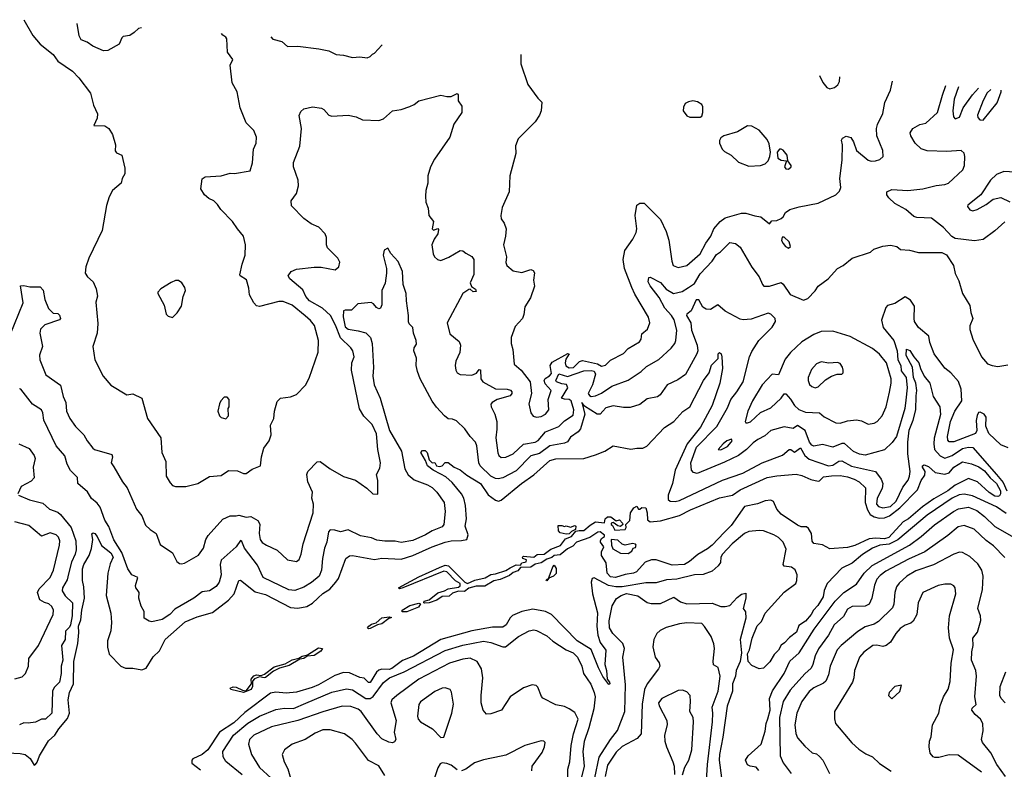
# Model space of a CAD drawing. Extents: x 1268547 to 1425625, y 515768 to 616754.
# Tile 180 of 256: x 1324157 to 1330838, y 607893 to 612985. Entities that reach past the tile are written whole.
import ezdxf

# ---------------------------------------------------------------- set-up
doc = ezdxf.new("R2010")
doc.units = 0

msp = doc.modelspace()

# ---------------------------------------------------------------- linework, layer by layer
at = {"layer": '0CON10XD'}
for points in [[(1324186, 612984.6), (1324247, 612877), (1324295, 612817.5), (1324385, 612747.5), (1324415, 612703.3), (1324514.6, 612634.6), (1324559.5, 612589.5), (1324638.1, 612485), (1324658, 612405), (1324686.2, 612345), (1324684, 612315), (1324660, 612265), (1324735, 612263.1), (1324762.5, 612245), (1324787.5, 612205), (1324807.5, 612135), (1324804.2, 612094.2), (1324815, 612080), (1324850, 612065), (1324870, 611975), (1324871.7, 611938.3), (1324853.6, 611906.4), (1324846.7, 611875), (1324786.1, 611823.9), (1324765, 611782.5), (1324747, 611723), (1324717.2, 611552.8), (1324625.5, 611364.5), (1324607.1, 611305), (1324602.5, 611262.5), (1324618.3, 611238.3), (1324656, 611205), (1324676.8, 611156.8), (1324684.1, 611105.9), (1324674.4, 611065.6), (1324687.9, 610922.1), (1324681.8, 610855), (1324654.2, 610765), (1324667.5, 610675), (1324724.2, 610564.2), (1324775, 610502.5), (1324885, 610437.5), (1324925, 610442.5), (1324986.2, 610415), (1325024.3, 610275), (1325114.2, 610145), (1325122, 610045), (1325148.8, 609985), (1325151.2, 609885), (1325178.3, 609838.3), (1325195, 609821.2), (1325215, 609813.3), (1325285, 609813.8), (1325365.9, 609834.1), (1325445, 609882), (1325525, 609888.8), (1325575, 609922.9), (1325635, 609920), (1325675, 609902.5), (1325695, 609902.2), (1325735, 609930.8), (1325792, 609955), (1325797.1, 610015), (1325813.6, 610075), (1325850.8, 610125), (1325863.3, 610165), (1325859.6, 610230.4), (1325882.5, 610275), (1325885.6, 610325), (1325905, 610391.2), (1325926.9, 610413.1), (1325995, 610423.1), (1326035, 610438.6), (1326097, 610503), (1326121.1, 610548.9), (1326182.6, 610727.4), (1326184.5, 610805), (1326157.6, 610907.6), (1326131.5, 610941.5), (1326093.6, 610973.6), (1326005, 611045.6), (1325945, 611070.6), (1325915, 611071.4), (1325785, 611035.8), (1325765, 611040.8), (1325745, 611060.8), (1325717.1, 611115), (1325712.1, 611162.1), (1325697.1, 611217.1), (1325654.2, 611244.2), (1325651.7, 611251.7), (1325665.8, 611325), (1325688, 611385), (1325688.8, 611455), (1325676.7, 611515), (1325635, 611563.3), (1325601.2, 611615), (1325521.2, 611695), (1325498.7, 611728.7), (1325473.8, 611755), (1325440.6, 611770.6), (1325411.2, 611795), (1325386.7, 611835), (1325396.1, 611903.9), (1325415, 611918), (1325525, 611923.8), (1325585, 611941.2), (1325615, 611940), (1325721.7, 611958.3), (1325737, 612013), (1325742.9, 612105), (1325762.5, 612145), (1325763.6, 612186.4), (1325745, 612232.5), (1325694.4, 612284.4), (1325653.6, 612386.4), (1325634, 612495), (1325598.8, 612555), (1325585.8, 612675), (1325603.8, 612715), (1325568, 612765), (1325562.5, 612855), (1325556.4, 612866.4), (1325535, 612880), (1325527, 612890.6)], [(1324983, 612928.7), (1324962.5, 612925), (1324935, 612896.7), (1324905, 612877.5), (1324859.3, 612870.7), (1324849.3, 612860.7), (1324831.2, 612818.8), (1324755.8, 612774.2), (1324725, 612773.8), (1324653.3, 612805), (1324615, 612832), (1324575, 612847.5), (1324560, 612875), (1324547.6, 612959.2)], [(1325862.3, 612867.1), (1325875, 612851.2), (1325935, 612836), (1325975, 612802), (1326045, 612804), (1326185.9, 612785.9), (1326255, 612772), (1326305, 612748), (1326355, 612744.2), (1326415, 612728), (1326465, 612732), (1326515, 612726), (1326535, 612733.8), (1326550.5, 612749.5), (1326565, 612757.5), (1326615, 612812.5), (1326617.8, 612814.2)], [(1327557.6, 612748.4), (1327558, 612685), (1327604.5, 612545), (1327672.1, 612452.1), (1327700, 612425), (1327695.7, 612365), (1327685, 612336.7), (1327655, 612290), (1327540, 612175), (1327521.2, 612128.8), (1327523.8, 612075), (1327483.8, 611925), (1327478.8, 611815), (1327431.2, 611708.8), (1327421.2, 611655), (1327425, 611632.5), (1327445, 611602.5), (1327457.5, 611565), (1327454.5, 611515), (1327440.6, 611455), (1327460, 611375), (1327456.2, 611335), (1327462, 611315), (1327505, 611278.8), (1327565, 611268), (1327625, 611288.8), (1327641.7, 611281.7), (1327650, 611265), (1327644.3, 611215), (1327651.2, 611175), (1327623.8, 611095), (1327584.2, 611035), (1327578.1, 610981.9), (1327568.8, 610955), (1327520, 610900), (1327492, 610825), (1327492, 610785), (1327502.5, 610745), (1327513.3, 610645), (1327560, 610605), (1327621.1, 610525), (1327630, 610445), (1327612.9, 610375), (1327626, 610315), (1327642.4, 610292.4), (1327665, 610284.3), (1327695, 610290), (1327725, 610306), (1327748.1, 610335), (1327743.5, 610405), (1327762.5, 610465), (1327722.3, 610512.3), (1327716.6, 610535), (1327721.9, 610548.2), (1327752.5, 610565), (1327765, 610581.1), (1327756.5, 610635), (1327770.4, 610659.6), (1327877.4, 610717.4), (1327885.5, 610715), (1327862.1, 610677.9), (1327857.8, 610655), (1327863.5, 610633.5), (1327885, 610620.7), (1327915, 610621.8), (1327955, 610662.1), (1327975, 610668.8), (1328077.7, 610647.7), (1328105, 610631.5), (1328131.3, 610638.7), (1328165, 610672.5), (1328255, 610717.7), (1328285, 610751.9), (1328362.9, 610797.1), (1328373.8, 610815), (1328378.9, 610851.1), (1328416.9, 610883.1), (1328431.9, 610925), (1328423.1, 610965), (1328330.4, 611120.4), (1328310, 611165), (1328260.5, 611295), (1328251.6, 611355), (1328263.1, 611416.9), (1328318.5, 611495), (1328340.8, 611539.2), (1328343.8, 611565), (1328333.5, 611655), (1328345.8, 611724.2), (1328365, 611738), (1328395, 611738.8), (1328505, 611627.5), (1328544.4, 611545), (1328562.9, 611487.1), (1328581.2, 611345), (1328592, 611315), (1328625, 611302.2), (1328685, 611315.6), (1328775.4, 611395), (1328813.3, 611466.7), (1328846.8, 611515), (1328866.4, 611563.6), (1328910.5, 611615), (1328945, 611638.9), (1329055, 611669.4), (1329085, 611671.4), (1329145, 611651.9), (1329185.6, 611645.6), (1329245, 611597.5), (1329261.2, 611618.8), (1329295, 611620), (1329325, 611633.3), (1329337.5, 611645), (1329352.5, 611675), (1329382.5, 611695), (1329445.7, 611714.3), (1329575, 611738.9), (1329696.2, 611795), (1329720, 611820), (1329730, 611845), (1329721.4, 611905), (1329738.6, 612031.4), (1329740, 612135), (1329733.9, 612166.1), (1329740.7, 612179.3), (1329765, 612192.5), (1329796.7, 612185), (1329815.5, 612155.5), (1329835, 612096), (1329915, 612030.8), (1329935, 612022.9), (1329965, 612025.7), (1329993.3, 612035), (1330015.7, 612054.3), (1330014, 612095), (1329974.3, 612195), (1329971.4, 612245), (1329978.3, 612271.7), (1330015, 612346.7), (1330028.7, 612421.3), (1330065.5, 612505), (1330079.3, 612566.5)], [(1329583.9, 612606.4), (1329606.8, 612556.8), (1329633.8, 612525), (1329655, 612516), (1329685, 612523.8), (1329707.9, 612542.1), (1329720, 612565), (1329723.2, 612595.9)], [(1330842.5, 611612.5), (1330775, 611550), (1330695, 611490.6), (1330635, 611481.5), (1330505, 611498), (1330481.4, 611511.4), (1330425, 611573.8), (1330345, 611636.7), (1330245, 611640.8), (1330225, 611647.1), (1330170, 611695), (1330095.9, 611735.9), (1330054.4, 611775), (1330041.4, 611795), (1330042, 611815), (1330075, 611832.2), (1330184.7, 611824.7), (1330285, 611835.3), (1330375, 611859.3), (1330435, 611864.2), (1330458.8, 611875), (1330556.4, 611965), (1330568, 611995), (1330570.4, 612055), (1330565, 612077.5), (1330545, 612095.5), (1330448.3, 612088.3), (1330315, 612093.8), (1330275, 612106.9), (1330234.4, 612145), (1330204.4, 612195), (1330199.5, 612215), (1330216.9, 612245), (1330265, 612271.9), (1330305, 612282.5), (1330385.2, 612354.7), (1330418.1, 612471.9), (1330442.6, 612536.5)], [(1330527.8, 612529.5), (1330497.7, 612445), (1330490, 612365), (1330493.1, 612325), (1330505, 612311.2), (1330535, 612322), (1330558.1, 612385), (1330623.2, 612475), (1330664.2, 612518.3)], [(1325832, 609415), (1325905, 609382.5), (1325975, 609316), (1326035, 609304), (1326052.7, 609317.3), (1326067.8, 609355), (1326080, 609425), (1326148.8, 609635), (1326150.5, 609695), (1326140.5, 609735), (1326143.5, 609775), (1326112.2, 609845), (1326105.8, 609895), (1326113.3, 609915), (1326175, 609981.2), (1326195, 609983.8), (1326263.8, 609935), (1326355, 609882.5), (1326435, 609856.7), (1326512.3, 609802.3), (1326553.9, 609763.9), (1326587.5, 609762.5), (1326586.7, 609855), (1326578.8, 609895), (1326601.7, 609938.3), (1326606, 609975), (1326588.1, 610065), (1326577.3, 610172.7), (1326549.5, 610235), (1326491.4, 610291.4), (1326462.1, 610342.1), (1326408.5, 610605), (1326411.4, 610655), (1326427.1, 610695), (1326417.1, 610735), (1326404.3, 610755), (1326333.2, 610823.2), (1326299.6, 610909.6), (1326265.6, 610975.6), (1326210.9, 611025), (1326124.2, 611074.2), (1326099.8, 611105), (1326079.1, 611149.1), (1325990.8, 611225), (1325978.8, 611245), (1325998.8, 611275), (1326035, 611289.1), (1326155, 611303.6), (1326203.6, 611303.6), (1326297.5, 611285), (1326323.2, 611306.8), (1326328.6, 611338.6), (1326315, 611363.8), (1326246, 611435), (1326240, 611455), (1326240, 611505), (1326230.3, 611530.3), (1326186, 611575), (1326135, 611597.8), (1326085.8, 611635), (1326000.7, 611720.7), (1326000, 611755), (1326035.5, 611804.5), (1326048.6, 611855), (1326047.1, 611895), (1326015.8, 611985), (1326014.2, 612015), (1326058.9, 612125), (1326069.4, 612245), (1326053.9, 612333.9), (1326065, 612360), (1326085, 612380), (1326145, 612393.3), (1326205, 612382.5), (1326220, 612375), (1326255, 612336.7), (1326275, 612328.8), (1326385, 612336.2), (1326440, 612325), (1326483.6, 612303.6), (1326595, 612298.8), (1326625, 612311.2), (1326687.5, 612365), (1326745, 612373.8), (1326805, 612396), (1326835, 612409.2), (1326865, 612432.9), (1327015, 612472.5), (1327055, 612462.5), (1327085, 612463.3), (1327125, 612482.5), (1327132.5, 612475), (1327133, 612433), (1327157, 612397), (1327156.7, 612355), (1327103.3, 612275), (1327075, 612187.5), (1326971.9, 612038.1), (1326944.4, 611985), (1326925.7, 611925), (1326925.6, 611875), (1326912.5, 611825), (1326910, 611785), (1326912.5, 611745), (1326927.9, 611705), (1326934, 611654), (1326965.6, 611615), (1326955.8, 611565), (1326965, 611555.8), (1326995, 611566.5), (1326999.8, 611559.8), (1326995, 611531.1), (1326970.7, 611495), (1326953.3, 611455), (1326963.4, 611393.4), (1326972, 611375), (1326993.3, 611355), (1327015, 611350), (1327068.1, 611371.9), (1327145, 611416), (1327163.9, 611413.9), (1327185, 611398), (1327225, 611376.2), (1327238, 611355), (1327238.9, 611255), (1327213.1, 611196.9), (1327222.6, 611172.6), (1327250, 611155), (1327255, 611137.5), (1327235, 611135.6), (1327215, 611154.2), (1327205, 611153.1), (1327164, 611125), (1327057.5, 610925), (1327075, 610850), (1327138.3, 610798.3), (1327148.8, 610775), (1327143.8, 610725), (1327117.1, 610665), (1327111.4, 610635), (1327115.8, 610605), (1327126, 610585), (1327145, 610575.7), (1327225, 610570), (1327256.9, 610583.1), (1327275, 610608.8), (1327285, 610607.5), (1327285.6, 610545.6), (1327298.8, 610525), (1327385, 610478.4), (1327466, 610476), (1327487.9, 610467.9), (1327497.1, 610457.1), (1327497.7, 610445), (1327485, 610430), (1327398.1, 610405), (1327362.5, 610385), (1327354.4, 610374.4), (1327355.6, 610355), (1327382.1, 610305), (1327393.8, 610255), (1327395.5, 610204.5), (1327387.5, 610145), (1327402.4, 610042.4), (1327409.4, 610025), (1327425, 610011.1), (1327455, 610013.3), (1327505, 610035.5), (1327575, 610101.2), (1327655, 610116.3), (1327674.3, 610125.7), (1327725, 610186.2), (1327815, 610222.4), (1327855, 610260), (1327912.4, 610297.6), (1327917.3, 610335), (1327899, 610395), (1327885, 610404.8), (1327855, 610406.4), (1327834.5, 610415), (1327877.5, 610485), (1327867.4, 610507.4), (1327835, 610510.8), (1327798.7, 610525), (1327795.3, 610535), (1327815, 610578.2), (1327875, 610560.8), (1327985, 610598.8), (1328035, 610601.9), (1328055, 610596.7), (1328065, 610576), (1328044.9, 610505), (1328014.8, 610445), (1328022.5, 610432.5), (1328035, 610426.5), (1328065, 610428.8), (1328105, 610446.9), (1328175, 610494.6), (1328285, 610537.1), (1328375, 610595.6), (1328410.7, 610629.3), (1328493.7, 610676.3), (1328577, 610753), (1328602.2, 610785), (1328609.6, 610805), (1328616.2, 610875), (1328598.8, 610945), (1328580.4, 610975), (1328534.5, 611025), (1328497.2, 611097.2), (1328435, 611176.7), (1328420.8, 611205), (1328427, 611233), (1328435, 611236.7), (1328505, 611198.5), (1328543.9, 611153.9), (1328594.7, 611124.7), (1328652.4, 611137.6), (1328695.4, 611165), (1328736.4, 611193.6), (1328775, 611257.5), (1328855.4, 611345), (1328885, 611389.1), (1328913.1, 611406.9), (1328975, 611471.4), (1329013.3, 611465), (1329045, 611440), (1329125, 611304), (1329175, 611237.5), (1329197.5, 611185), (1329207.5, 611175), (1329244.3, 611174.3), (1329325, 611199.5), (1329338.6, 611188.6), (1329385, 611117.1), (1329475, 611080), (1329505, 611090), (1329555, 611144), (1329574.2, 611175), (1329642, 611225), (1329705.4, 611294.6), (1329745, 611315.8), (1329805.8, 611364.2), (1329930, 611405), (1329953, 611427), (1330013.6, 611446.4), (1330065, 611453.3), (1330110, 611445), (1330133.6, 611423.6), (1330195, 611418.8), (1330255, 611403.8), (1330413.6, 611403.6), (1330445, 611386.7), (1330493.3, 611315), (1330505, 611260), (1330530.5, 611210.5), (1330554, 611125), (1330603.9, 611043.9), (1330610.8, 610995), (1330624.4, 610955), (1330603.8, 610905), (1330605, 610880), (1330623.8, 610815), (1330684, 610695), (1330725, 610646.7), (1330756.1, 610636.1), (1330795, 610629.2), (1330861.2, 610641.2)], [(1330747.6, 612511.4), (1330723.1, 612486.9), (1330693.8, 612435), (1330656.2, 612335), (1330659.2, 612319.2), (1330672.5, 612305), (1330695, 612301.9), (1330790.6, 612419.4), (1330818.1, 612495), (1330816.8, 612505.7)], [(1328775, 612322.5), (1328785, 612330), (1328793.3, 612355), (1328793, 612393), (1328785, 612407.5), (1328755.9, 612425.9), (1328725, 612433.3), (1328695, 612427.5), (1328672.5, 612415), (1328660.7, 612389.3), (1328660, 612365), (1328685, 612332.5), (1328705, 612323.3), (1328775, 612322.5)], [(1329105, 611990.8), (1329185, 611994.3), (1329215, 612006.5), (1329235, 612025.6), (1329248.2, 612055), (1329250.9, 612085), (1329241.9, 612141.9), (1329230.3, 612170.3), (1329174.2, 612234.2), (1329125, 612262), (1329095, 612264), (1329027.6, 612222.4), (1328935, 612196.2), (1328915, 612182.5), (1328906.7, 612165), (1328906.2, 612145), (1328923.8, 612105), (1328939.5, 612089.5), (1328985, 612064), (1329035, 612016), (1329105, 611990.8)], [(1329375, 611970), (1329392.5, 611985), (1329392.5, 611995), (1329370, 612025), (1329363.8, 612065), (1329337.9, 612097.9), (1329325, 612106), (1329312.5, 612105), (1329297.5, 612085), (1329301.2, 612045), (1329325, 612030), (1329360, 612025), (1329347.5, 611985), (1329355, 611972.5), (1329375, 611970)], [(1330911.5, 611948.5), (1330835, 611954.3), (1330785.9, 611934.1), (1330745.5, 611894.5), (1330679.5, 611795), (1330590.5, 611725), (1330589.1, 611715), (1330605, 611693.1), (1330625, 611687.2), (1330654.3, 611695), (1330715, 611729.2), (1330763.5, 611766.5), (1330815, 611777.3), (1330875, 611747.2)], [(1329375, 611433.3), (1329387.5, 611445), (1329377.5, 611475), (1329345, 611507.5), (1329331.7, 611508.3), (1329327.5, 611485), (1329337.5, 611465), (1329352.5, 611445), (1329375, 611433.3)], [(1330865, 610076.7), (1330815, 610096.7), (1330733.3, 610175), (1330713.7, 610225), (1330715.6, 610285), (1330702, 610305), (1330675, 610318.6), (1330663.6, 610316.4), (1330654.1, 610295.9), (1330648.1, 610261.9), (1330652.4, 610195), (1330643.4, 610175), (1330495, 610118.2), (1330465, 610116.9), (1330455, 610128.8), (1330453.1, 610153.1), (1330472.1, 610255), (1330503.3, 610326.7), (1330551.2, 610395), (1330545.7, 610475), (1330526.4, 610526.4), (1330475, 610586.9), (1330435, 610618.6), (1330361.9, 610715), (1330332.8, 610792.8), (1330325.6, 610835.6), (1330255, 610894), (1330230, 610935), (1330225.8, 610955), (1330229.7, 611039.7), (1330200.7, 611080.7), (1330165, 611102.5), (1330095, 611058.1), (1330045, 611043.3), (1330035, 611030), (1330004.3, 610944.3), (1330015.4, 610895), (1330089.4, 610805), (1330112.3, 610735), (1330115.1, 610675), (1330136.1, 610636.1), (1330139.3, 610599.3), (1330172.2, 610555), (1330178.7, 610485), (1330169.3, 610400.7), (1330163.6, 610345), (1330105.7, 610154.3), (1330076.5, 610113.5), (1330025, 610063.1), (1329895, 610025.9), (1329855, 610034.1), (1329815, 610051.8), (1329755, 610106.2), (1329735, 610106.8), (1329675, 610082.1), (1329605, 610098.7), (1329545, 610089.1), (1329531.8, 610095), (1329515.6, 610115.6), (1329487.5, 610195), (1329435, 610228.8), (1329405, 610208.2), (1329345, 610218.8), (1329255, 610193.9), (1329212.8, 610157.2), (1329165, 610132.9), (1329135, 610110), (1329088.9, 610065), (1329035.5, 610024.5), (1328940.3, 609979.7), (1328755, 609902.9), (1328729.6, 609909.6), (1328715.4, 609925.4), (1328710.5, 609975), (1328749.8, 610080.2), (1328888.7, 610221.3), (1328961.1, 610348.9), (1328983.1, 610405), (1329024, 610456), (1329066.5, 610525), (1329109.5, 610695), (1329125, 610730), (1329172.3, 610805), (1329263.6, 610896.4), (1329286.5, 610935), (1329284, 610955), (1329254.3, 610984.3), (1329235, 610991.4), (1329119.6, 610949.6), (1329065.4, 610945.4), (1329045, 610951.2), (1328944.4, 611005), (1328895, 611047.5), (1328845, 611016.7), (1328815, 611018.2), (1328793, 611033), (1328765, 611080.8), (1328747.3, 611082.7), (1328712.5, 611007.5), (1328685, 610985.3), (1328681.7, 610975), (1328710.5, 610925), (1328716.8, 610876.8), (1328754.1, 610775), (1328758.6, 610735), (1328752.7, 610715), (1328674.3, 610575), (1328622, 610538), (1328550, 610505), (1328502.4, 610437.6), (1328485, 610422.5), (1328415, 610409.4), (1328365, 610370.8), (1328299.1, 610350.9), (1328255, 610350), (1328185, 610361.8), (1328135, 610348.5), (1328114.5, 610325.5), (1328095, 610306.1), (1328075, 610304.6), (1327990.2, 610360.2), (1327972.5, 610385), (1327991.3, 610305), (1327962.5, 610205), (1327945.7, 610185), (1327895, 610148.9), (1327873.5, 610116.5), (1327855, 610107.5), (1327755, 610090.9), (1327685, 610037.5), (1327625, 610022.7), (1327525, 609920.4), (1327435, 609873.5), (1327405, 609866.4), (1327385, 609868.7), (1327355, 609884), (1327282.1, 609955), (1327271.8, 609975), (1327259.4, 610089.4), (1327251.2, 610115), (1327214.1, 610154.1), (1327176.8, 610206.8), (1327120.1, 610260.1), (1327095, 610271.3), (1327065, 610274.2), (1327040, 610295), (1326985, 610352.5), (1326955, 610394.4), (1326875, 610545.8), (1326857.6, 610595), (1326848.4, 610635), (1326849.3, 610685), (1326830.9, 610735), (1326834.4, 610755), (1326849.1, 610780.9), (1326848.6, 610805), (1326828.6, 610855), (1326825.7, 610895), (1326800, 610920), (1326795, 610932.5), (1326796.2, 610975), (1326781.1, 611075), (1326780, 611125), (1326760, 611185), (1326754, 611275), (1326725, 611342.5), (1326675, 611397.5), (1326655, 611432.5), (1326631.2, 611418.8), (1326624.5, 611385), (1326645.5, 611295.5), (1326646.9, 611263.1), (1326636.5, 611195), (1326615.6, 611145), (1326615, 611047.5), (1326605.6, 611025), (1326595, 611020.8), (1326579.1, 611029.1), (1326558.8, 611055), (1326542.7, 611062.7), (1326452.5, 611055), (1326408.1, 611011.9), (1326365, 611012.5), (1326355, 611006.2), (1326353, 610967), (1326365, 610899.2), (1326385, 610881.6), (1326455, 610872.1), (1326505, 610857.5), (1326536.7, 610826.7), (1326548, 610785), (1326557.3, 610622.7), (1326554.1, 610564.1), (1326563.3, 610505), (1326603.5, 610415), (1326666.8, 610195), (1326746.9, 610055), (1326771.5, 609935), (1326793.7, 609893.7), (1326835, 609860), (1326925, 609825.4), (1326955, 609806.4), (1326988.1, 609775), (1327037.8, 609705), (1327044.4, 609645), (1327034.5, 609555), (1327025, 609540), (1326955, 609513.3), (1326910.6, 609485), (1326825, 609448.4), (1326745, 609433.2), (1326705, 609442.1), (1326635, 609442.3), (1326580.2, 609450.2), (1326545, 609465.4), (1326469.3, 609479.3), (1326385, 609519.6), (1326335, 609505.3), (1326295, 609517.5), (1326265, 609518.9), (1326253.1, 609506.9), (1326240.8, 609435), (1326224.8, 609395.2), (1326211.9, 609325), (1326206.1, 609245), (1326190.4, 609205), (1326137.8, 609162.2), (1326085, 609129.7), (1326025, 609108.2), (1325983.2, 609113.2), (1325810.3, 609195), (1325770.1, 609280.1), (1325683.2, 609395), (1325665, 609440), (1325655, 609446.9), (1325625, 609405.5), (1325525, 609314.3), (1325517.8, 609285), (1325524.5, 609215), (1325510.5, 609165), (1325490.6, 609135), (1325445, 609106.4), (1325395, 609099.2), (1325337.8, 609055), (1325209.3, 608980.7), (1325175, 608944.4), (1325125, 608910.5), (1325054.2, 608894.2), (1325035, 608899.2), (1325000.9, 608920.9), (1325000.8, 608965), (1324981.2, 609001.2), (1324965.6, 609055), (1324968.2, 609095), (1324953.3, 609115)], [(1325195, 610962.5), (1325226.4, 610993.6), (1325255, 611040), (1325266.2, 611105), (1325281.2, 611145), (1325278.8, 611165), (1325258.3, 611198.3), (1325235, 611213.3), (1325215, 611213.3), (1325185, 611200), (1325115, 611156), (1325093.8, 611135), (1325094.1, 611124.1), (1325136.7, 611045), (1325150, 610985), (1325165, 610970), (1325195, 610962.5)], [(1324093.6, 610845), (1324181.7, 611061.7), (1324163.8, 611176.2), (1324185, 611180), (1324225, 611170), (1324295, 611170), (1324317.3, 611147.3), (1324328.8, 611085), (1324353.1, 611023.1), (1324385, 610992), (1324415, 610988.8), (1324427.7, 610977.7), (1324433.3, 610955), (1324426.2, 610945), (1324328.9, 610911.1), (1324297.7, 610882.3), (1324292.9, 610855), (1324312.1, 610765), (1324290.5, 610705), (1324294.5, 610675), (1324335, 610571.4), (1324433, 610503), (1324451.5, 610425), (1324471.1, 610385), (1324474.4, 610325), (1324497.1, 610275), (1324535, 610221.2), (1324592, 610165), (1324614, 610125), (1324654.1, 610074.1), (1324665, 610066.2), (1324782, 610032), (1324785.9, 610015.9), (1324778, 609975), (1324795, 609948.8), (1324855.6, 609845), (1324886.2, 609805), (1324949.8, 609659.8), (1324985, 609614), (1325011.2, 609551.2), (1325041.7, 609521.7), (1325084, 609495), (1325109.7, 609419.7), (1325193.1, 609363.1), (1325224.2, 609304.2), (1325242.3, 609292.3), (1325255, 609288.8), (1325275, 609294.2), (1325371.4, 609348.6), (1325405.5, 609395), (1325420.5, 609455), (1325435, 609480.8), (1325535, 609592.5), (1325585, 609615.6), (1325625.7, 609614.3), (1325645, 609620), (1325695, 609605.6), (1325725, 609609.5), (1325773.2, 609583.2), (1325787.3, 609557.3), (1325782.1, 609495), (1325789.6, 609455), (1325803.6, 609433.6), (1325832, 609415)], [(1329915, 610236.9), (1329955, 610244.2), (1329975, 610255.7), (1330010.6, 610295), (1330035.9, 610354.1), (1330059.6, 610455), (1330070.7, 610515), (1330070, 610545), (1330040, 610655), (1329992.5, 610712.5), (1329945, 610750.6), (1329791.9, 610831.9), (1329675, 610868.5), (1329595, 610865.8), (1329545, 610847.1), (1329465, 610796.7), (1329387.1, 610725), (1329350.3, 610679.7), (1329306.8, 610573.2), (1329263.8, 610576.2), (1329195, 610504.2), (1329130, 610395), (1329097.8, 610325), (1329080, 610255), (1329085, 610246.7), (1329095, 610246), (1329115, 610254.4), (1329185, 610315.6), (1329255, 610348.9), (1329325, 610413.5), (1329345, 610443.3), (1329355, 610443.5), (1329387.7, 610407.7), (1329415, 610363.6), (1329445, 610337.6), (1329488.3, 610318.3), (1329584.7, 610314.7), (1329616.6, 610286.6), (1329695, 610246.7), (1329725, 610244.6), (1329775, 610261.2), (1329835, 610266.9), (1329869.7, 610259.7), (1329915, 610236.9)], [(1324028.2, 608008.2), (1324161.4, 608001.4), (1324194.3, 607994.3), (1324227.7, 607967.7), (1324255, 607922), (1324265, 607926), (1324275, 607942), (1324291.3, 607985), (1324353.1, 608086.9), (1324395.7, 608125), (1324421.8, 608168.2), (1324481.1, 608238.9), (1324495.8, 608275), (1324485.9, 608365), (1324495.9, 608415), (1324522, 608475), (1324524.3, 608625), (1324552.3, 608747.7), (1324558.4, 608821.6), (1324556.1, 608865), (1324572.1, 608907.9), (1324579.5, 608975), (1324597.8, 609055), (1324593.1, 609133.1), (1324583.8, 609175), (1324583.3, 609255), (1324593.2, 609285), (1324628, 609345), (1324643.9, 609393.9), (1324654.2, 609455), (1324646.7, 609493.3), (1324655, 609498.8), (1324666.7, 609495), (1324682.5, 609475), (1324712.4, 609412.4), (1324775, 609363.1), (1324790.9, 609335), (1324771.5, 609288.5), (1324755.3, 609225), (1324744.3, 609075), (1324775.4, 608955), (1324779.1, 608890.9), (1324774.6, 608835), (1324753.9, 608765), (1324753.8, 608723.8), (1324764.4, 608675), (1324844.5, 608594.5), (1324875, 608581.1), (1324925, 608580), (1324985, 608568.1), (1325015, 608580.5), (1325062.6, 608657.4), (1325105, 608698.8), (1325144.5, 608775.5), (1325280.4, 608895), (1325361.2, 608928.8), (1325465, 608957.6), (1325575, 609042.8), (1325613.3, 609085), (1325645, 609176), (1325655, 609178.8), (1325755, 609099.3), (1325825, 609080.6), (1325995, 608991.8), (1326045, 608987.8), (1326105, 608999.3), (1326145, 609022.7), (1326180, 609055), (1326213.5, 609086.5), (1326262.4, 609117.6), (1326303.4, 609165), (1326319.7, 609190.3), (1326370.6, 609325), (1326395, 609342.5), (1326415.5, 609344.5), (1326565, 609318.4), (1326615, 609328.4), (1326745, 609320.2), (1326824.8, 609345.2), (1326955, 609404.3), (1327045, 609435.7), (1327085, 609445.8), (1327155, 609446.7), (1327191.2, 609455), (1327200, 609485), (1327180.7, 609545), (1327188.5, 609595), (1327182.2, 609685), (1327171, 609735), (1327154.1, 609764.1), (1327091.3, 609841.3), (1327049, 609879), (1327015, 609898.5), (1326961.9, 609925), (1326923.3, 609955), (1326911.7, 609991.7), (1326879.2, 610045), (1326891.2, 610058.8), (1326908.1, 610058.1), (1326921.9, 610045), (1326936.2, 609995), (1326955, 609973.8), (1326975, 609977.5), (1326986.2, 609955), (1327005, 609948.9), (1327024, 609955), (1327045, 609976.7), (1327065, 609977.8), (1327105, 609945.5), (1327146.4, 609926.4), (1327190.8, 609890.8), (1327283.3, 609835), (1327335, 609758.5), (1327385, 609721.9), (1327405.8, 609714.2), (1327425, 609720.8), (1327561.8, 609835), (1327645.9, 609894.1), (1327755, 609991.6), (1327795, 610001.6), (1327985, 610004.4), (1328065, 610028.9), (1328126.8, 610053.2), (1328185, 610090), (1328305, 610068.1), (1328344.6, 610075.4), (1328385, 610074.5), (1328412, 610088), (1328532.2, 610215), (1328595, 610254.5), (1328657.3, 610322.7), (1328703.8, 610356.2), (1328796.3, 610533.7), (1328835.8, 610585), (1328852.5, 610637.5), (1328895.8, 610684.2), (1328896.7, 610715), (1328905, 610723.3), (1328916.2, 610715), (1328921.2, 610695), (1328926.7, 610615), (1328908.2, 610515), (1328855.3, 610365), (1328777, 610217)], [(1328777, 610217), (1328686.7, 610103.3), (1328603.9, 609926.1), (1328586.8, 609835), (1328556.3, 609755), (1328556.9, 609726.9), (1328570, 609715), (1328605, 609712.5), (1328635, 609719.3), (1328925, 609858), (1329065, 609903.9), (1329195, 609975.4), (1329333, 610027), (1329378.8, 610065), (1329389.2, 610065), (1329415, 610047.7), (1329455, 610076.4), (1329484.3, 610024.3), (1329515, 609999.5), (1329645, 609954.4), (1329675, 609959.6), (1329715, 609985.3), (1329735, 609988.9), (1329801.8, 609951.8), (1329965, 609915.9), (1330003.8, 609863.8), (1330013.8, 609835), (1330008.7, 609801.3), (1329974.7, 609735), (1329970.3, 609695), (1329985, 609678.1), (1330015, 609668.3), (1330065, 609677.9), (1330104.8, 609715), (1330150.3, 609809.7), (1330185, 609858.1), (1330195, 609883.8), (1330198.4, 609915), (1330184.3, 610035), (1330184.1, 610115.9), (1330193.8, 610196.2), (1330220, 610265), (1330237.6, 610335), (1330240.1, 610429.9), (1330244.6, 610465), (1330239, 610515), (1330221.1, 610555), (1330215.2, 610625), (1330173.3, 610703.3), (1330175, 610747.5), (1330197.8, 610737.8), (1330223.9, 610695), (1330258, 610655), (1330270, 610615), (1330295, 610564.4), (1330332.5, 610515), (1330356.1, 610425), (1330400, 610355), (1330405, 610304), (1330362.3, 610142.3), (1330359.3, 610105), (1330365.5, 610065), (1330402.9, 610022.9), (1330435, 610007.6), (1330485, 610024.8), (1330555, 610071.2), (1330595, 610081.6), (1330625, 610078.4), (1330786.2, 609896.2), (1330831.4, 609841.4), (1330855, 609784.2)], [(1329555, 610483.8), (1329575, 610491.8), (1329625, 610539.5), (1329665, 610563.3), (1329705, 610576.2), (1329735, 610576.7), (1329743.9, 610586.1), (1329745.7, 610605), (1329740.8, 610625), (1329725, 610648.8), (1329706.8, 610656.8), (1329648.3, 610651.7), (1329595, 610661.8), (1329565, 610647.8), (1329530.5, 610609.5), (1329506.4, 610555), (1329506.4, 610535), (1329517.3, 610507.3), (1329532.2, 610492.2), (1329555, 610483.8)], [(1324953.3, 609115), (1324944.5, 609125), (1324941.9, 609141.9), (1324959.4, 609195), (1324917.8, 609215), (1324890.8, 609255), (1324851, 609365), (1324795, 609451.4), (1324762.2, 609542.2), (1324735.4, 609585), (1324703.2, 609673.2), (1324682, 609702), (1324645, 609733.3), (1324617.6, 609777.6), (1324551.1, 609835), (1324550, 609875), (1324502.4, 609922.4), (1324479.6, 609965), (1324462.7, 610022.7), (1324405, 610089.4), (1324320.6, 610265), (1324314.2, 610315), (1324305, 610333.8), (1324245, 610372.9), (1324165, 610476), (1324155, 610478)], [(1325555, 610273.3), (1325573.3, 610295), (1325572.5, 610345), (1325577.5, 610355), (1325577.5, 610405), (1325565, 610420), (1325545, 610420), (1325523, 610397), (1325512.5, 610375), (1325502.5, 610325), (1325512.5, 610295), (1325525, 610282.5), (1325555, 610273.3)], [(1328915, 610063.1), (1328960, 610085), (1328985.6, 610115), (1328990.8, 610125), (1328987.5, 610135), (1328955, 610123.5), (1328930.9, 610105), (1328896.7, 610065), (1328915, 610063.1)], [(1324150.6, 610105), (1324221.8, 610071.8), (1324255.2, 610025.2), (1324261.7, 610005), (1324248.8, 609945), (1324256, 609874), (1324235, 609851.5), (1324168, 609815), (1324144, 609765)], [(1326905, 609021.8), (1326899.2, 609025), (1326902.5, 609035), (1326935, 609044.2), (1326995, 609091.2), (1327040.8, 609105), (1327065, 609119.5), (1327135, 609130), (1327145, 609140), (1327145.4, 609155.4), (1327114.5, 609174.5), (1327055, 609235.6), (1327035, 609238.9), (1326757.5, 609125), (1326735, 609118.8), (1326726.7, 609125), (1326865, 609200), (1327006.2, 609265), (1327045, 609279.6), (1327065.9, 609275.9), (1327178.5, 609165), (1327195, 609156.1), (1327245, 609176.9), (1327315, 609193.3), (1327353.5, 609216.5), (1327385, 609220.4), (1327455.7, 609244.3), (1327485, 609262.5), (1327525, 609282.7), (1327555, 609280), (1327565, 609295.7), (1327595, 609302.5), (1327596.9, 609316.9), (1327572, 609325), (1327568, 609335), (1327575, 609340.8), (1327645.6, 609334.4), (1327667.9, 609352.1), (1327715.4, 609354.6), (1327761.7, 609388.3), (1327826, 609414), (1327860.6, 609459.4), (1327901.2, 609475), (1327930, 609510), (1327953.8, 609516.2), (1327985.8, 609515), (1328028, 609552), (1328065, 609574.4), (1328125, 609567.5), (1328128.8, 609595), (1328145, 609608), (1328167.7, 609607.7), (1328205, 609580), (1328227, 609587), (1328247.5, 609565), (1328250, 609555), (1328235, 609543.3), (1328215, 609546.7), (1328185, 609570), (1328170, 609565), (1328170, 609555), (1328179.3, 609549.3), (1328195, 609518.1), (1328265, 609522), (1328272.5, 609535), (1328270, 609555), (1328297.3, 609582.7), (1328301.2, 609635), (1328325, 609670), (1328345, 609680), (1328355, 609660), (1328365, 609660), (1328378.3, 609671.7), (1328405, 609670), (1328416, 609636), (1328417.1, 609587.1), (1328434.4, 609574.4), (1328505, 609581.9), (1328635, 609617.7), (1328708.8, 609655), (1328905, 609736.2), (1328995, 609756.2), (1329045, 609790.9), (1329228.8, 609875), (1329295, 609887.2), (1329425, 609897.7), (1329465, 609889.2), (1329525, 609860.8), (1329575, 609851.2), (1329585, 609853.3), (1329611.1, 609878.9), (1329665, 609886.8), (1329725, 609888.8), (1329775, 609880.9), (1329820, 609865), (1329854.2, 609845), (1329896.5, 609805), (1329894.2, 609705), (1329910.6, 609655), (1329928.6, 609625), (1329955, 609607.8), (1329988.1, 609598.1), (1330025, 609600.5), (1330059.7, 609615), (1330130.5, 609669.5), (1330248.5, 609791.5), (1330273.3, 609855), (1330299.3, 609890.7), (1330301.1, 609915), (1330284.2, 609945), (1330284.2, 609955), (1330295, 609961.6), (1330325, 609948.9), (1330369.8, 609909.8), (1330435, 609898.6), (1330463.6, 609906.4), (1330496.5, 609945), (1330555, 609980.9), (1330615, 609968.4), (1330665, 609947.3), (1330705, 609921.2), (1330742.8, 609872.8), (1330785, 609834.3), (1330812.6, 609785), (1330813.4, 609765), (1330805, 609751.3), (1330795, 609745.6), (1330775, 609748.3), (1330735, 609772.9), (1330655.6, 609845.6), (1330595, 609868.6), (1330505, 609822.6), (1330454.2, 609785), (1330360.7, 609729.3), (1330283.2, 609676.8), (1330187.9, 609595), (1330151.4, 609575), (1330055, 609466.9), (1330025, 609459.2), (1329965.8, 609464.2), (1329921.8, 609458.2), (1329825, 609414.2), (1329775, 609400.9), (1329655, 609390), (1329605, 609417.5), (1329545, 609427.5), (1329533.9, 609443.9), (1329530, 609495), (1329509.5, 609529.5), (1329495, 609540), (1329460.7, 609540.7), (1329435, 609551.2), (1329325, 609626.2), (1329295, 609660), (1329272.1, 609712.1), (1329255, 609720.8), (1329215, 609717.5), (1329164.2, 609695.8), (1329075, 609679.2), (1328985, 609549.5), (1328937.7, 609502.2), (1328856, 609415), (1328825, 609390), (1328758.6, 609351.4), (1328702.5, 609305), (1328667.5, 609285), (1328585, 609280.8), (1328475.7, 609315.7), (1328445, 609317.1), (1328400.6, 609299.4), (1328342.5, 609235), (1328322.5, 609225), (1328265, 609217.5), (1328200, 609195), (1328165, 609201.1), (1328144.6, 609225), (1328137.5, 609295), (1328104.4, 609345.6), (1328105, 609370), (1328120, 609405), (1328098.8, 609435), (1328098, 609445), (1328105, 609460), (1328126, 609474), (1328126.1, 609483.9), (1328095, 609505.8), (1328080, 609505), (1328025, 609468.2), (1327935, 609435.6), (1327911.2, 609408.8), (1327875, 609390.8), (1327825, 609350.4), (1327785, 609346.5), (1327768.9, 609331.1), (1327735, 609320.8), (1327695, 609295.7), (1327655, 609287.1), (1327625, 609266.9), (1327555, 609263.8), (1327537.9, 609242.1), (1327505, 609229.1), (1327480.3, 609209.7), (1327418, 609182), (1327375, 609174.5), (1327312.6, 609137.4), (1327255, 609137.7), (1327205, 609123.6), (1327175, 609101.8), (1327135, 609103.8), (1327095, 609089.1), (1327071.2, 609068.8), (1327025, 609067.5), (1326987.2, 609042.8), (1326935, 609024.6), (1326905, 609021.8)], [(1324148.8, 609755), (1324224.4, 609724.4), (1324315, 609701.6), (1324359.2, 609659.2), (1324415, 609640.3), (1324435, 609624.6), (1324506.6, 609536.6), (1324538.5, 609445), (1324539.3, 609385), (1324534.5, 609355.5), (1324509.2, 609300.8), (1324488.4, 609221.6), (1324479.2, 609180.8), (1324448.7, 609125), (1324445.9, 609105), (1324465, 609070.9), (1324515.2, 609025.2), (1324513.1, 608935), (1324502.5, 608875), (1324495, 608858.9), (1324468.2, 608831.8), (1324466.1, 608775), (1324440.4, 608735), (1324450.9, 608635), (1324437.5, 608595), (1324438.8, 608545), (1324426.9, 608485), (1324391.3, 608448.7), (1324379.7, 608425), (1324375, 608274), (1324333.3, 608235), (1324305, 608232.9), (1324265, 608214.2), (1324215, 608207.5), (1324185, 608210), (1324155, 608196)], [(1330851.6, 609631.6), (1330785, 609676.4), (1330621.8, 609751.8), (1330565, 609761.6), (1330533, 609757), (1330485.4, 609735), (1330315, 609619.6), (1330115, 609452.8), (1330056.7, 609423.3), (1329992.9, 609415), (1329944.5, 609395), (1329875, 609351.9), (1329805, 609294.6), (1329735, 609259.1), (1329637.3, 609155), (1329615, 609107.5), (1329609.4, 609065), (1329572.1, 609005), (1329543.4, 608975), (1329528.4, 608945), (1329489.6, 608900.4), (1329445, 608870), (1329428.8, 608825), (1329380.3, 608789.7), (1329347.5, 608752.5), (1329323.3, 608736.7), (1329306.6, 608703.4), (1329276.6, 608673.4), (1329246.6, 608623.4), (1329205, 608580), (1329175, 608576.7), (1329125, 608598.6), (1329100, 608625), (1329095, 608678), (1329108.8, 608705), (1329127.7, 608785), (1329161.8, 608868.2), (1329191.7, 608898.3), (1329215, 608954.8), (1329344, 609096), (1329423.3, 609155), (1329431.6, 609175), (1329431.7, 609215), (1329418.2, 609248.2), (1329395, 609265.3), (1329345, 609273.6), (1329337.1, 609285), (1329357.5, 609387.5), (1329336.9, 609435), (1329305, 609468.5), (1329275, 609486.2), (1329205, 609512.2), (1329175, 609515.5), (1329105, 609509.5), (1329075, 609494.5), (1328991.5, 609425), (1328925, 609355.6), (1328915.6, 609335), (1328911.8, 609298.2), (1328895.6, 609275), (1328855, 609239.4), (1328795, 609215.8), (1328735, 609214), (1328615.6, 609184.4), (1328545, 609180.7), (1328475, 609160), (1328405, 609160.2), (1328245, 609133), (1328202.5, 609132.5), (1328152.7, 609142.7), (1328055, 609194), (1328040.8, 609189.2), (1328034.3, 609165), (1328044.6, 609085), (1328076.8, 608956.8), (1328073.5, 608865), (1328081.2, 608805), (1328097.1, 608755), (1328135, 608703.3), (1328128.5, 608605), (1328140, 608565), (1328143.3, 608505), (1328159.4, 608485), (1328161.2, 608475), (1328155, 608468.8), (1328115, 608523.5), (1328085, 608582.8), (1328035, 608706.5), (1327940, 608765), (1327764.8, 608944.8), (1327725, 608965.8), (1327639.4, 608980.6), (1327565.3, 608964.7), (1327502.1, 608937.9), (1327485, 608921.4), (1327458.2, 608875), (1327435, 608859.3), (1327365, 608858.4), (1327225, 608834.4), (1327013.8, 608775), (1326828.6, 608661.4), (1326755, 608631.5), (1326682.8, 608577.2), (1326665, 608570.7), (1326615, 608574.2), (1326593.1, 608566.9), (1326577.3, 608552.7), (1326535, 608482.9), (1326525, 608484), (1326495, 608512.8), (1326465, 608516.2), (1326395, 608549.2), (1326355, 608551.6), (1326295, 608531.2), (1326185, 608466.3), (1326141.9, 608448.1), (1326035, 608418), (1325965, 608410.8), (1325895, 608416.8), (1325859.9, 608410.1), (1325685, 608280), (1325610.3, 608209.7), (1325511.9, 608145), (1325434.6, 608025.4), (1325395.7, 607994.3), (1325333.1, 607965), (1325324.5, 607955), (1325324.6, 607935), (1325385, 607889.3)], [(1329172.2, 607885), (1329155, 607908.1), (1329113.9, 607913.9), (1329095, 607923.6), (1329081.5, 607955), (1329100.6, 607985), (1329189.1, 608065), (1329216.4, 608153.6), (1329222.5, 608205), (1329234.8, 608235.2), (1329249.6, 608295), (1329245.3, 608375), (1329265, 608425.5), (1329344.6, 608545), (1329382.6, 608627.4), (1329446.7, 608685), (1329548, 608845), (1329691.2, 609035), (1329749.6, 609095), (1329835, 609150), (1329888.4, 609225), (1329942.1, 609277.9), (1330195, 609414.8), (1330273.2, 609475), (1330365, 609552.8), (1330493.6, 609645), (1330527, 609663), (1330595, 609674.7), (1330651.3, 609651.3), (1330705, 609610.3), (1330773.4, 609543.4), (1330905, 609468)], [(1324125, 608508.1), (1324175, 608520.8), (1324197.1, 608545), (1324217.5, 608595), (1324218.6, 608645), (1324284.5, 608735), (1324384.1, 608945), (1324386.1, 608975), (1324375, 608998.1), (1324355, 609016.2), (1324325, 609025.4), (1324293.1, 609045), (1324278.5, 609095), (1324289.8, 609120.2), (1324363.8, 609195), (1324387.1, 609245), (1324428.2, 609415), (1324428.5, 609445), (1324420.5, 609470.5), (1324405, 609485.8), (1324365, 609499.5), (1324305, 609477.8), (1324219.1, 609549.1), (1324125, 609573.1)], [(1327865, 609490), (1327825, 609500), (1327813, 609513), (1327811.7, 609548.3), (1327835, 609550), (1327855, 609542.5), (1327865, 609547.5), (1327895, 609537.5), (1327925, 609550), (1327930, 609545), (1327928.3, 609521.7), (1327901.2, 609508.8), (1327885, 609493.3), (1327865, 609490)], [(1330841.9, 609331.9), (1330765, 609410.9), (1330715, 609447.7), (1330634.2, 609525), (1330565, 609548.7), (1330525, 609539.2), (1330455, 609481.3), (1330298.5, 609371.5), (1330188.4, 609321.6), (1330035, 609238.2), (1329995, 609210.7), (1329974.4, 609184.4), (1329956.6, 609145), (1329938.9, 609055), (1329921.1, 609015), (1329895, 609001.2), (1329805, 609000), (1329775, 608981.1), (1329748.2, 608931.8), (1329684.7, 608875), (1329646, 608805), (1329577.5, 608712.5), (1329554.2, 608665), (1329540, 608605), (1329528.5, 608581.5), (1329485, 608542.9), (1329385, 608431.5), (1329337.2, 608355), (1329313, 608245), (1329318.1, 607985), (1329338.3, 607938.3), (1329392.8, 607865)], [(1328285, 609360), (1328310, 609375), (1328320, 609395), (1328335, 609400), (1328341.2, 609415), (1328335, 609423.3), (1328315, 609426.5), (1328265, 609416), (1328245, 609423.3), (1328215, 609449.2), (1328170, 609455), (1328172.5, 609415), (1328181.7, 609391.7), (1328235, 609362.5), (1328285, 609360)], [(1330846.2, 607845), (1330788, 607925), (1330746.3, 608006.3), (1330690.8, 608075), (1330684.6, 608095), (1330695.4, 608155), (1330693.1, 608205), (1330676.9, 608235), (1330640.8, 608265), (1330618.6, 608295), (1330620.5, 608309.5), (1330647.4, 608332.6), (1330638.2, 608385), (1330650.5, 608525), (1330644.4, 608564.4), (1330615.6, 608635.6), (1330618.5, 608691.5), (1330626.9, 608735), (1330624.5, 608785), (1330655.6, 608825), (1330678.8, 608905), (1330677.8, 608935), (1330659.1, 608985), (1330689.6, 609115), (1330695.5, 609205), (1330686.7, 609246.7), (1330659.7, 609289.7), (1330605, 609338.1), (1330555, 609366.7), (1330535, 609367.3), (1330495, 609354.6), (1330358.3, 609281.7), (1330237.9, 609242.1), (1330177.9, 609205), (1330125, 609157.1), (1330107.4, 609132.6), (1330094.7, 609095), (1330088.9, 609015), (1330079.2, 608990.8), (1329985, 608896.2), (1329955, 608879.6), (1329895, 608861.8), (1329845, 608828.5), (1329731.8, 608735), (1329704.8, 608705.2), (1329656.1, 608595), (1329646.2, 608535), (1329627.4, 608492.6), (1329612.5, 608477.5), (1329545, 608445.9), (1329515, 608422.1), (1329465.4, 608355), (1329431.3, 608275), (1329416.1, 608195), (1329424, 608136), (1329435, 608107.8), (1329485, 608050), (1329535, 608006.2), (1329565, 607998.8), (1329585, 607980), (1329606, 607955), (1329652, 607865)], [(1327735, 609173.8), (1327730, 609175), (1327733.8, 609185), (1327742.5, 609187.5), (1327750, 609200), (1327775, 609267.5), (1327785, 609278.8), (1327796.7, 609256.7), (1327797.1, 609222.9), (1327779.2, 609205), (1327748.3, 609191.7), (1327735, 609173.8)], [(1330683.5, 607875), (1330525, 607990), (1330465, 607990.8), (1330395, 607973.8), (1330366.4, 607973.6), (1330355, 607977.5), (1330334.1, 608004.1), (1330328, 608045), (1330331.4, 608085), (1330341.4, 608115), (1330351.9, 608195), (1330394.4, 608275), (1330403.5, 608325), (1330426.4, 608385), (1330457.4, 608437.4), (1330470.9, 608489.1), (1330476.6, 608615), (1330492.7, 608705), (1330466.8, 608785), (1330458.9, 608855), (1330466.1, 608935), (1330510, 609085), (1330504, 609125), (1330495, 609138.8), (1330475, 609150), (1330435, 609151.4), (1330388.5, 609141.5), (1330285.8, 609095), (1330252.7, 609025), (1330245.3, 608944.7), (1330219.7, 608900.3), (1330203.9, 608886.1), (1330165, 608872.5), (1330131.2, 608848.8), (1330101.8, 608815), (1330065, 608756.7), (1330035.6, 608735), (1330015, 608728), (1329974, 608736), (1329946.4, 608733.6), (1329885, 608690), (1329856, 608654), (1329833.1, 608595), (1329822, 608565), (1329817.6, 608515), (1329808.4, 608485), (1329685.6, 608285), (1329685.9, 608235.9), (1329693.8, 608205), (1329803.8, 608073.8), (1329850.9, 608030.9), (1329897.6, 607997.6), (1329945, 607977.8), (1329992.1, 607932.1), (1330070.4, 607880.4)], [(1328059.3, 607835), (1328088.4, 607975), (1328165, 608096.2), (1328212.6, 608157.4), (1328263.3, 608286.7), (1328268.3, 608468.3), (1328250.4, 608655), (1328260.4, 608715), (1328248.9, 608748.9), (1328181.8, 608815), (1328160.2, 608855), (1328157.2, 608902.8), (1328176.6, 609003.4), (1328207, 609053), (1328237.5, 609075), (1328275, 609087.7), (1328352, 609072), (1328415, 609025.5), (1328441.5, 609018.5), (1328505, 609019.2), (1328595, 609062.5), (1328641.9, 609031.9), (1328685, 609016.4), (1328855, 609022.4), (1328915, 608999.5), (1328945, 608998.5), (1328975, 609006.9), (1329025, 609060), (1329055, 609082.5), (1329085, 609090), (1329085.4, 609055), (1329065.7, 608985.7), (1329082, 608962), (1329085, 608920), (1329047.1, 608775), (1329054.8, 608685), (1329046.2, 608626.2), (1329018.6, 608565), (1329013.3, 608525), (1328994.8, 608475), (1328992.9, 608425), (1328958.5, 608321.5), (1328928.8, 608111.2), (1328904.8, 607995), (1328903.6, 607955), (1328918.5, 607835)], [(1326752.9, 608962.9), (1326753.3, 608975), (1326803.8, 609006.2), (1326865, 609020.9), (1326876.6, 609016.6), (1326864.2, 608995), (1326785, 608963.2), (1326752.9, 608962.9)], [(1326525, 608847.5), (1326517.5, 608855), (1326527.1, 608865), (1326545, 608878.2), (1326575, 608887.5), (1326615, 608921.1), (1326665, 608929.2), (1326680, 608925), (1326661.7, 608918.3), (1326615, 608881.8), (1326584.3, 608875.7), (1326535, 608850.5), (1326525, 608847.5)], [(1328817.3, 607815), (1328823.3, 607925), (1328858, 608215), (1328860.6, 608275), (1328855.3, 608315), (1328895.8, 608425), (1328910.4, 608525), (1328897.5, 608585), (1328865, 608602.5), (1328861.7, 608628.3), (1328871.3, 608715), (1328867.5, 608745), (1328848.9, 608795), (1328805, 608864.2), (1328785, 608883.1), (1328685, 608888.7), (1328635, 608881.2), (1328543.6, 608856.4), (1328504.2, 608835.8), (1328480.6, 608815), (1328460.5, 608775), (1328454.5, 608725), (1328470, 608655), (1328496, 608616), (1328500, 608595), (1328491.5, 608575), (1328415.5, 608475), (1328397.8, 608435), (1328380.2, 608335), (1328374.6, 608135.4), (1328347.6, 608102.4), (1328245, 608047.8), (1328205, 608009.6), (1328145, 607920.5), (1328130.2, 607845)], [(1325667.8, 607855), (1325556.9, 607946.9), (1325537.6, 607977.6), (1325535.4, 608015), (1325608.4, 608125), (1325705, 608206.2), (1325785, 608255.2), (1325895, 608300.3), (1325955, 608309.2), (1326015, 608306.2), (1326097.8, 608342.2), (1326275, 608417.1), (1326375, 608440.5), (1326415, 608432.6), (1326505, 608373.4), (1326535.7, 608374.3), (1326555, 608387.5), (1326625, 608483.9), (1326665.6, 608514.4), (1326765, 608556.2), (1327045, 608700.9), (1327165, 608736.2), (1327305, 608763.2), (1327354, 608755), (1327435, 608725.3), (1327454.7, 608725.3), (1327542.1, 608795), (1327615, 608834.6), (1327645, 608840), (1327665, 608836.2), (1327735, 608800), (1327775, 608764.5), (1327865.9, 608705.9), (1327912.2, 608685), (1327942.5, 608655), (1327972.3, 608595), (1327982.5, 608545), (1328032.7, 608472.7), (1328056.4, 608415), (1328062.1, 608385), (1328052, 608305), (1328018.7, 608175), (1327986.7, 608083.3), (1327979.3, 608015), (1327986.5, 607915), (1327953.7, 607776.3)], [(1325675, 608414.5), (1325590, 608435), (1325586, 608445), (1325605, 608452.7), (1325625, 608450.9), (1325670, 608430), (1325695, 608426.2), (1325730, 608475), (1325728.6, 608505), (1325745, 608529.2), (1325765, 608535.8), (1325795, 608530), (1325819.4, 608540.6), (1325885, 608588.7), (1325959.4, 608610.6), (1326005, 608635.9), (1326052.2, 608647.8), (1326075, 608662.5), (1326110, 608670), (1326185, 608717.5), (1326210.8, 608715), (1326200.5, 608695), (1326155, 608665.4), (1326107.8, 608662.2), (1326085, 608646.7), (1326057.6, 608642.4), (1325985, 608598.5), (1325919.5, 608580.5), (1325880.5, 608559.5), (1325825, 608517.3), (1325815, 608514.1), (1325785, 608520.5), (1325751.6, 608508.4), (1325737.7, 608492.3), (1325736, 608455), (1325727.1, 608435), (1325675, 608414.5)], [(1327886.7, 608305), (1327855, 608319.2), (1327795, 608331.4), (1327707.4, 608377.4), (1327697.5, 608387.5), (1327672.3, 608452.3), (1327661.7, 608461.7), (1327635, 608468), (1327575, 608446), (1327485.4, 608384.6), (1327426.2, 608295), (1327355, 608270.6), (1327325, 608267.5), (1327302.9, 608295), (1327289.5, 608345), (1327288.8, 608395), (1327300.6, 608515), (1327290, 608575), (1327261.4, 608625), (1327215, 608647.5), (1327165, 608641.8), (1327073.5, 608615), (1326865, 608504.7), (1326715.2, 608394.8), (1326682.9, 608365), (1326675.7, 608345), (1326711.2, 608225), (1326698.8, 608145), (1326708.8, 608095), (1326700.7, 608079.3), (1326685.8, 608074.2), (1326663, 608077), (1326615, 608100.8), (1326583.5, 608135), (1326474.6, 608285), (1326455, 608301.8), (1326405, 608320.9), (1326345, 608321.8), (1326215, 608284.7), (1326045, 608224.8), (1325865, 608182.2), (1325745.6, 608125), (1325715.6, 608095), (1325710.9, 608065), (1325730, 607995), (1325785, 607905.6), (1325862.9, 607832.9)], [(1330844.2, 608344.2), (1330816.5, 608375), (1330808.8, 608395), (1330809.6, 608455), (1330849.6, 608555)], [(1330075, 608372.5), (1330128.3, 608421.7), (1330140, 608465), (1330095, 608456.7), (1330057.5, 608415), (1330052.5, 608395), (1330075, 608372.5)], [(1327015, 608110), (1327035, 608112.5), (1327090, 608275), (1327100, 608335), (1327087.7, 608417.7), (1327077.5, 608435), (1327045, 608446.2), (1327025, 608443.8), (1326975, 608422), (1326877.9, 608352.1), (1326865.8, 608334.2), (1326855.8, 608255), (1326860, 608235), (1326876.6, 608216.6), (1326958.8, 608168.8), (1327015, 608110)], [(1328654, 607855), (1328670.9, 607909.1), (1328698.6, 607955), (1328717.5, 608025), (1328730.4, 608215), (1328726.4, 608246.4), (1328705.5, 608285.5), (1328710, 608355), (1328705.7, 608395), (1328685, 608420), (1328655, 608430), (1328625, 608429.4), (1328515, 608373.3), (1328490.9, 608345), (1328495.6, 608325), (1328547.9, 608225), (1328550, 608195), (1328532.9, 608125), (1328534.5, 608085), (1328545.6, 608045), (1328590, 607945), (1328598, 607915), (1328600.7, 607859.3)], [(1327877.4, 607795), (1327876.5, 607895), (1327891.3, 607945), (1327898.4, 608055), (1327914.2, 608135), (1327946.6, 608235), (1327925, 608280), (1327886.7, 608305)], [(1326635, 607852.5), (1326595, 607918), (1326523.4, 607953.4), (1326435, 608072), (1326414.3, 608095), (1326361.2, 608135), (1326265, 608160.9), (1326215, 608160.8), (1326161.1, 608138.9), (1326095, 608096.5), (1326005.4, 608064.6), (1325954, 608026), (1325938.6, 607995), (1325951.1, 607945), (1325976.9, 607896.9), (1325994.1, 607834.1)], [(1327632.3, 607882.3), (1327635.6, 607915), (1327702.1, 608007.9), (1327719.2, 608045), (1327723.3, 608075), (1327714, 608084), (1327695, 608085.8), (1327585, 608056), (1327455, 607989.2), (1327425, 607981.9), (1327305, 607958.6), (1327242.4, 607937.6), (1327185, 607894.2), (1327155, 607882)], [(1327125, 607890), (1327085, 607921.2), (1327055, 607933.3), (1327025, 607936.7), (1327010, 607930), (1326995, 607902.5), (1326958.6, 607795)]]:
    msp.add_lwpolyline(points, dxfattribs=at)

doc.saveas('drawing.dxf')
